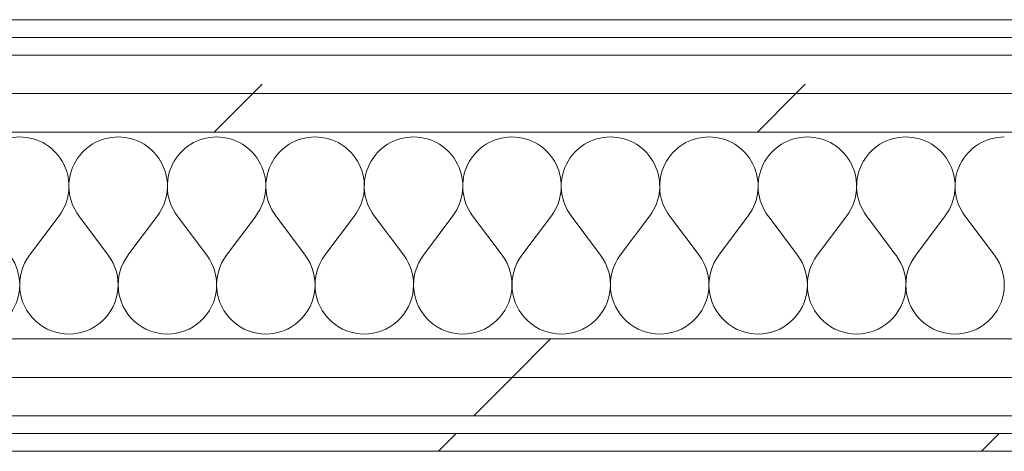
# Model space of a CAD drawing. Header units: millimetres. Extents: x -30280 to 22128, y -17757 to 4746.
# Tile 84 of 171: x -8033 to -7700, y -17084 to -16938. Entities that reach past the tile are written whole.
import ezdxf

# ---------------------------------------------------------------- set-up
doc = ezdxf.new("R2010")
doc.units = ezdxf.units.MM
doc.header["$MEASUREMENT"] = 0
doc.linetypes.add('Wipeout_Contour', pattern=[1000, 0, -1000])
doc.layers.add('Nuevo_08_E_Envans secs', color=7, linetype='Continuous')
doc.layers.add('Nuevo_08_E_Envans secs_Pluma_Nº__1', color=7, linetype='Continuous', lineweight=5)
for name, color, linetype, lineweight, true_color in [('Nuevo_08_E_Envans secs_Pluma_Nº__102', 7, 'Continuous', 5, 0xcccccc), ('Nuevo_08_E_Envans secs_Pluma_Nº__171', 171, 'Continuous', 13, 0xaaaaff), ('Nuevo_08_E_Envans secs_Pluma_Nº__177', 7, 'Continuous', 15, 0xf7e046)]:
    doc.layers.add(name, color=color, linetype=linetype, lineweight=lineweight, true_color=true_color)
pattern_1 = [(45, (0, 0), (-183.8478, 183.8478), [195, -65]), (45, (7e-14, 183.85), (-183.8478, 183.8478), [195, -65])]

# ---------------------------------------------------------------- blocks, each defined once
blk = doc.blocks.new('*X126')
at = {"layer": 'Nuevo_08_E_Envans secs_Pluma_Nº__102', "color": 254, "linetype": 'Continuous', "lineweight": 5, "true_color": 0xcccccc}
for p, q in [((-8030, -17017.64), (-8020, -17004.31)), ((-8003.33, -17017.64), (-8013.33, -17004.31)), ((-7996.67, -17017.64), (-7986.67, -17004.31)), ((-7970, -17017.64), (-7980, -17004.31)), ((-7963.33, -17017.64), (-7953.33, -17004.31)), ((-7936.67, -17017.64), (-7946.67, -17004.31)), ((-7930, -17017.64), (-7920, -17004.31)), ((-7903.33, -17017.64), (-7913.33, -17004.31)), ((-7896.67, -17017.64), (-7886.67, -17004.31)), ((-7870, -17017.64), (-7880, -17004.31)), ((-7863.33, -17017.64), (-7853.33, -17004.31)), ((-7836.67, -17017.64), (-7846.67, -17004.31)), ((-7830, -17017.64), (-7820, -17004.31)), ((-7803.33, -17017.64), (-7813.33, -17004.31)), ((-7796.67, -17017.64), (-7786.67, -17004.31)), ((-7770, -17017.64), (-7780, -17004.31)), ((-7763.33, -17017.64), (-7753.33, -17004.31)), ((-7736.67, -17017.64), (-7746.67, -17004.31)), ((-7730, -17017.64), (-7720, -17004.31)), ((-7703.33, -17017.64), (-7713.33, -17004.31))]:
    blk.add_line(p, q, dxfattribs=at)
for centre, start, end in [((-8033.33, -16994.31), 90, 216.8699), ((-8033.33, -16994.31), 323.1301, 90), ((-8000, -16994.31), 90, 216.8699), ((-8000, -16994.31), 323.1301, 90), ((-7966.67, -16994.31), 90, 216.8699), ((-7966.67, -16994.31), 323.1301, 90), ((-7933.33, -16994.31), 90, 216.8699), ((-7933.33, -16994.31), 323.1301, 90), ((-7900, -16994.31), 90, 216.8699), ((-7900, -16994.31), 323.1301, 90), ((-7866.67, -16994.31), 90, 216.8699), ((-7866.67, -16994.31), 323.1301, 90), ((-7833.33, -16994.31), 90, 216.8699), ((-7833.33, -16994.31), 323.1301, 90), ((-7800, -16994.31), 90, 216.8699), ((-7800, -16994.31), 323.1301, 90), ((-7766.67, -16994.31), 90, 216.8699), ((-7766.67, -16994.31), 323.1301, 90), ((-7733.33, -16994.31), 90, 216.8699), ((-7733.33, -16994.31), 323.1301, 90), ((-7700, -16994.31), 90, 216.8699), ((-8050, -17027.64), 143.1301, 36.8699), ((-8016.67, -17027.64), 143.1301, 36.8699), ((-7983.33, -17027.64), 143.1301, 36.8699), ((-7950, -17027.64), 143.1301, 36.8699), ((-7916.67, -17027.64), 143.1301, 36.8699), ((-7883.33, -17027.64), 143.1301, 36.8699), ((-7850, -17027.64), 143.1301, 36.8699), ((-7816.67, -17027.64), 143.1301, 36.8699), ((-7783.33, -17027.64), 143.1301, 36.8699), ((-7750, -17027.64), 143.1301, 36.8699), ((-7716.67, -17027.64), 143.1301, 36.8699)]:
    blk.add_arc(centre, 16.67, start, end, dxfattribs=at)
blk = doc.blocks.new('Muro_63_1', base_point=(-18974.61, -17083.98))
at = {"layer": 'Nuevo_08_E_Envans secs', "color": 7, "lineweight": 20}
blk.add_blockref('*X126', (0, 0), dxfattribs=at)
at = {"color": 254, "linetype": 'Wipeout_Contour', "lineweight": 0, "ltscale": 78871.361378}
blk.add_wipeout([(-7420.89, -16937.98), (-12309.19, -16937.98), (-12309.19, -16943.98), (-7420.89, -16943.98)], dxfattribs=at).dxf.layer = 'Nuevo_08_E_Envans secs'
at = {"color": 254, "linetype": 'Wipeout_Contour', "lineweight": 0, "ltscale": 80005.261268}
blk.add_wipeout([(-12936.6, -17071.98), (-7367.89, -17071.98), (-7367.89, -17058.98), (-12936.6, -17058.98)], dxfattribs=at).dxf.layer = 'Nuevo_08_E_Envans secs'
at = {"color": 254, "linetype": 'Wipeout_Contour', "lineweight": 0, "ltscale": 80058.431559}
blk.add_wipeout([(-12936.6, -17077.98), (-12936.6, -17083.98), (-7367.89, -17083.98), (-7367.89, -17077.98)], dxfattribs=at).dxf.layer = 'Nuevo_08_E_Envans secs'
at = {"layer": 'Nuevo_08_E_Envans secs_Pluma_Nº__171', "linetype": 'Continuous', "lineweight": 13, "true_color": 0xaaaaff}
h = blk.add_hatch(dxfattribs=at)
h.set_pattern_fill('Panellat_HPL_0001', color=161, style=0, pattern_type=2)
h.set_pattern_definition(pattern_1)
h.paths.add_polyline_path([(-7420.89, -16937.98), (-12309.19, -16937.98), (-12309.19, -16943.98), (-7420.89, -16943.98)])
h = blk.add_hatch(dxfattribs=at)
h.set_pattern_fill('Panellat_HPL_0001', color=161, style=0, pattern_type=2)
h.set_pattern_definition(pattern_1)
h.paths.add_polyline_path([(-12936.6, -17077.98), (-12936.6, -17083.98), (-7367.89, -17083.98), (-7367.89, -17077.98)])
at = {"layer": 'Nuevo_08_E_Envans secs_Pluma_Nº__177', "linetype": 'Continuous', "lineweight": 15, "true_color": 0xf7e046}
h = blk.add_hatch(dxfattribs=at)
h.set_pattern_fill('Panellat_HPL_0001', color=53, style=0, pattern_type=2)
h.set_pattern_definition(pattern_1)
h.paths.add_polyline_path([(-12936.6, -17071.98), (-7367.89, -17071.98), (-7367.89, -17058.98), (-12936.6, -17058.98)])
at = {"layer": 'Nuevo_08_E_Envans secs_Pluma_Nº__1', "color": 7, "linetype": 'Continuous', "lineweight": 5}
for p, q in [((-12309.19, -16943.98), (-7420.89, -16943.98)), ((-12936.6, -17071.98), (-7367.89, -17071.98)), ((-12936.6, -17077.98), (-7367.89, -17077.98))]:
    blk.add_line(p, q, dxfattribs=at)
at = {"layer": 'Nuevo_08_E_Envans secs_Pluma_Nº__1', "color": 7, "linetype": 'Continuous', "lineweight": 5, "flags": 128}
for points in [[(-7420.89, -16937.98), (-12309.19, -16937.98)], [(-12936.6, -17083.98), (-7367.89, -17083.98)]]:
    blk.add_lwpolyline(points, dxfattribs=at)
at = {"color": 254, "linetype": 'Wipeout_Contour', "lineweight": 0, "ltscale": 78979.077619}
blk.add_wipeout([(-7395.89, -16962.98), (-12334.19, -16962.98), (-12334.19, -16975.98), (-7395.89, -16975.98)], dxfattribs=at).dxf.layer = 'Nuevo_08_E_Envans secs'
at = {"layer": 'Nuevo_08_E_Envans secs_Pluma_Nº__177', "linetype": 'Continuous', "lineweight": 15, "true_color": 0xf7e046}
h = blk.add_hatch(dxfattribs=at)
h.set_pattern_fill('Panellat_HPL_0001', color=53, style=0, pattern_type=2)
h.set_pattern_definition(pattern_1)
h.paths.add_polyline_path([(-7395.89, -16962.98), (-12334.19, -16962.98), (-12334.19, -16975.98), (-7395.89, -16975.98)])
at = {"layer": 'Nuevo_08_E_Envans secs_Pluma_Nº__1', "color": 7, "linetype": 'Continuous', "lineweight": 5}
blk.add_line((-12334.19, -16975.98), (-7395.89, -16975.98), dxfattribs=at)
at = {"color": 254, "linetype": 'Wipeout_Contour', "lineweight": 0, "ltscale": 79276.299078}
blk.add_wipeout([(-12362.19, -17045.98), (-12362.19, -17058.98), (-7367.89, -17058.98), (-7367.89, -17045.98)], dxfattribs=at).dxf.layer = 'Nuevo_08_E_Envans secs'
at = {"layer": 'Nuevo_08_E_Envans secs_Pluma_Nº__177', "linetype": 'Continuous', "lineweight": 15, "true_color": 0xf7e046}
h = blk.add_hatch(dxfattribs=at)
h.set_pattern_fill('Panellat_HPL_0001', color=53, style=0, pattern_type=2)
h.set_pattern_definition(pattern_1)
h.paths.add_polyline_path([(-12362.19, -17045.98), (-12362.19, -17058.98), (-7367.89, -17058.98), (-7367.89, -17045.98)])
at = {"layer": 'Nuevo_08_E_Envans secs_Pluma_Nº__1', "color": 7, "linetype": 'Continuous', "lineweight": 5}
for p, q in [((-12334.19, -17045.98), (-7395.89, -17045.98)), ((-12362.19, -17058.98), (-7367.89, -17058.98))]:
    blk.add_line(p, q, dxfattribs=at)
at = {"color": 254, "linetype": 'Wipeout_Contour', "lineweight": 0, "ltscale": 78929.329624}
blk.add_wipeout([(-7408.89, -16949.98), (-12321.19, -16949.98), (-12321.19, -16962.98), (-7408.89, -16962.98)], dxfattribs=at).dxf.layer = 'Nuevo_08_E_Envans secs'
at = {"layer": 'Nuevo_08_E_Envans secs_Pluma_Nº__177', "linetype": 'Continuous', "lineweight": 15, "true_color": 0xf7e046}
h = blk.add_hatch(dxfattribs=at)
h.set_pattern_fill('Panellat_HPL_0001', color=53, style=0, pattern_type=2)
h.set_pattern_definition(pattern_1)
h.paths.add_polyline_path([(-7408.89, -16949.98), (-12321.19, -16949.98), (-12321.19, -16962.98), (-7408.89, -16962.98)])
at = {"layer": 'Nuevo_08_E_Envans secs_Pluma_Nº__1', "color": 7, "linetype": 'Continuous', "lineweight": 5}
for p, q in [((-12315.19, -16949.98), (-7414.89, -16949.98)), ((-12321.19, -16962.98), (-7408.89, -16962.98))]:
    blk.add_line(p, q, dxfattribs=at)

msp = doc.modelspace()

# ---------------------------------------------------------------- block references
at = {"layer": 'Nuevo_08_E_Envans secs', "color": 7, "lineweight": 20}
msp.add_blockref('Muro_63_1', (-18974.61, -17083.98), dxfattribs=at)

doc.saveas('drawing.dxf')
